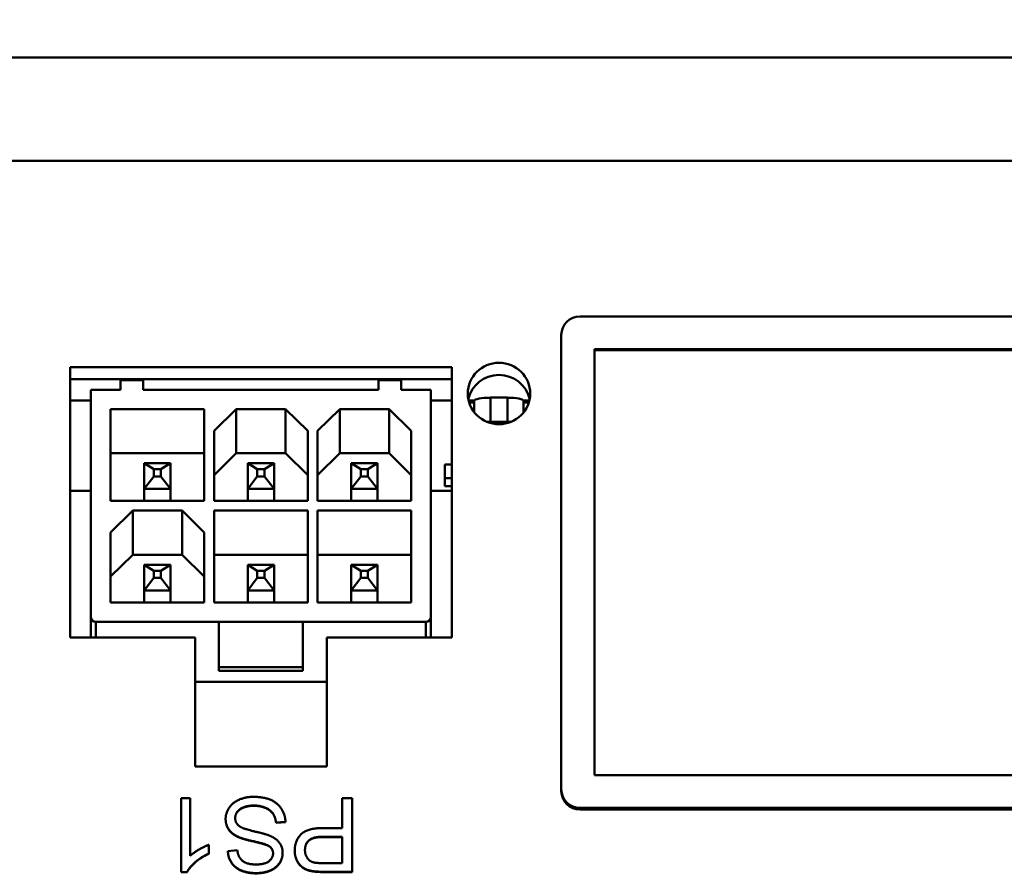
# Model space of a CAD drawing. Header units: inches. Extents: x 9.4 to 55.3, y 0.3 to 33.1.
# Tile 163 of 173: x 38.1 to 39.7, y 30 to 31.4. Entities that reach past the tile are written whole.
import ezdxf

# ---------------------------------------------------------------- set-up
doc = ezdxf.new("R2010")
doc.units = ezdxf.units.IN
doc.header["$MEASUREMENT"] = 0
for name, color, linetype, lineweight in [('Dimensions(ANSI)', 7, 'Continuous', 25), ('Visible Edges(ANSI)', 7, 'Continuous', 50), ('Visible Tangent Edges(ANSI)', 7, 'Continuous', 50)]:
    doc.layers.add(name, color=color, linetype=linetype, lineweight=lineweight)
doc.styles.add('Copy of DEFAULT-ANSI', font='arial.ttf')
doc.dimstyles.new('Copy of DEFAULT-ANSI-06', dxfattribs={"dimtxt": 0.5, "dimasz": 0.098425, "dimexe": 0.125, "dimexo": 0.0625, "dimgap": 0.031496, "dimtad": 0, "dimtih": 1, "dimtoh": 1, "dimrnd": 1e-08, "dimzin": 0, "dimdsep": 46, "dimtxsty": 'Copy of DEFAULT-ANSI', "dimcen": 0.09, "dimdle": 0.393701, "dimclrd": 179, "dimclre": 179, "dimclrt": 179, "dimadec": 0, "dimazin": 0, "dimtfac": 1, "dimtofl": 0, "dimtmove": 0, "dimatfit": 3, "dimfxl": 1, "dimtolj": 1, "dimtzin": 0, "dimlwd": 25, "dimlwe": 25, "dimarcsym": 0})

# ---------------------------------------------------------------- blocks, each defined once
blk = doc.blocks.new('*D8')
at = {"layer": 'Defpoints', "color": 0, "linetype": 'Continuous'}
for p in [(41.4726, 32.715), (13.9726, 31.1402), (41.4726, 31.1402)]:
    blk.add_point(p, dxfattribs=at)
at = {"layer": 'Dimensions(ANSI)', "color": 179, "linetype": 'Continuous', "lineweight": 25}
for p, q in [((13.9726, 31.2027), (13.9726, 32.84)), ((41.4726, 31.2027), (41.4726, 32.84)), ((14.071, 32.715), (25.4907, 32.715)), ((41.3742, 32.715), (29.9544, 32.715))]:
    blk.add_line(p, q, dxfattribs=at)
at = {"layer": 'Dimensions(ANSI)', "color": 179, "linetype": 'Continuous'}
for points in [[(14.071, 32.7314), (14.071, 32.6986), (13.9726, 32.715)], [(41.3742, 32.7314), (41.3742, 32.6986), (41.4726, 32.715)]]:
    blk.add_solid(points, dxfattribs=at)
at = {"layer": 'Dimensions(ANSI)', "color": 179, "linetype": 'Continuous', "lineweight": 25, "insert": (25.5222, 33.0354), "char_height": 0.5, "attachment_point": 1, "style": 'Copy of DEFAULT-ANSI'}
blk.add_mtext('\\A1;27.50 [698.50]', dxfattribs=at)

msp = doc.modelspace()

# ---------------------------------------------------------------- linework, layer by layer
at = {"layer": 'Visible Edges(ANSI)'}
for p, q in [((13.9726, 31.3053), (41.4726, 31.3053)), ((39.0121, 30.8913), (40.6521, 30.8913)), ((38.9821, 30.1353), (38.9821, 30.8619)), ((39.0352, 30.8392), (40.6291, 30.8392)), ((39.0352, 30.158), (39.0352, 30.8392)), ((40.6291, 30.8373), (39.0352, 30.8373)), ((38.1972, 30.3783), (38.1972, 30.8103)), ((38.1972, 30.8103), (38.8072, 30.8103)), ((38.8072, 30.8103), (38.8072, 30.3783)), ((38.8072, 30.7909), (38.1972, 30.7909)), ((38.2776, 30.7897), (38.314, 30.7897)), ((38.2776, 30.7742), (38.2776, 30.7897)), ((38.314, 30.7742), (38.314, 30.7897)), ((38.69, 30.7897), (38.69, 30.7742)), ((38.69, 30.7897), (38.7264, 30.7897)), ((38.7264, 30.7897), (38.7264, 30.7742)), ((38.2776, 30.7742), (38.2304, 30.7742)), ((38.2304, 30.7742), (38.2304, 30.4109)), ((38.314, 30.7742), (38.69, 30.7742)), ((38.7737, 30.7742), (38.7264, 30.7742)), ((38.7737, 30.4109), (38.7737, 30.7742)), ((38.8687, 30.7616), (38.8962, 30.7616)), ((38.2304, 30.7571), (38.1972, 30.7571)), ((38.2619, 30.5964), (38.2619, 30.7433)), ((38.2619, 30.7433), (38.4115, 30.7433)), ((38.4115, 30.7433), (38.4115, 30.5964)), ((38.4272, 30.7085), (38.4627, 30.7433)), ((38.4627, 30.7433), (38.4627, 30.6726)), ((38.4627, 30.7433), (38.5414, 30.7433)), ((38.5414, 30.7433), (38.5414, 30.6726)), ((38.5414, 30.7433), (38.5768, 30.7085)), ((38.5926, 30.7085), (38.628, 30.7433)), ((38.628, 30.7433), (38.628, 30.6726)), ((38.628, 30.7433), (38.7068, 30.7433)), ((38.7068, 30.7433), (38.7068, 30.6726)), ((38.7068, 30.7433), (38.7422, 30.7085)), ((38.8072, 30.7571), (38.7737, 30.7571)), ((38.8432, 30.7571), (38.8338, 30.7571)), ((38.8346, 30.7541), (38.8431, 30.7541)), ((38.8431, 30.7379), (38.8431, 30.7567)), ((38.9312, 30.7571), (38.9217, 30.7571)), ((38.9218, 30.7379), (38.9218, 30.7567)), ((38.9218, 30.7541), (38.9304, 30.7541)), ((38.8687, 30.7229), (38.8962, 30.7229)), ((38.4272, 30.5964), (38.4272, 30.7085)), ((38.5768, 30.7085), (38.5768, 30.5964)), ((38.5926, 30.5964), (38.5926, 30.7085)), ((38.7422, 30.7085), (38.7422, 30.5964)), ((38.4115, 30.6726), (38.2619, 30.6726)), ((38.4627, 30.6726), (38.4272, 30.6378)), ((38.5414, 30.6726), (38.4627, 30.6726)), ((38.5768, 30.6378), (38.5414, 30.6726)), ((38.628, 30.6726), (38.5926, 30.6378)), ((38.7068, 30.6726), (38.628, 30.6726)), ((38.7422, 30.6378), (38.7068, 30.6726)), ((38.3157, 30.6156), (38.3157, 30.6568)), ((38.3309, 30.6471), (38.3157, 30.6568)), ((38.3577, 30.6568), (38.3157, 30.6568)), ((38.3424, 30.6471), (38.3577, 30.6568)), ((38.3577, 30.6156), (38.3577, 30.6568)), ((38.481, 30.6156), (38.481, 30.6568)), ((38.4963, 30.6471), (38.481, 30.6568)), ((38.523, 30.6568), (38.481, 30.6568)), ((38.523, 30.6568), (38.5078, 30.6471)), ((38.523, 30.6156), (38.523, 30.6568)), ((38.6464, 30.6156), (38.6464, 30.6568)), ((38.6617, 30.6471), (38.6464, 30.6568)), ((38.6884, 30.6568), (38.6464, 30.6568)), ((38.6884, 30.6568), (38.6731, 30.6471)), ((38.6884, 30.6156), (38.6884, 30.6568)), ((38.796, 30.6545), (38.8072, 30.6545)), ((38.796, 30.6545), (38.796, 30.6329)), ((38.3157, 30.6156), (38.3309, 30.6358)), ((38.3309, 30.6358), (38.3309, 30.6471)), ((38.3424, 30.6471), (38.3309, 30.6471)), ((38.3309, 30.6358), (38.3424, 30.6358)), ((38.3424, 30.6358), (38.3424, 30.6471)), ((38.3424, 30.6358), (38.3577, 30.6156)), ((38.4963, 30.6358), (38.481, 30.6156)), ((38.5078, 30.6471), (38.4963, 30.6471)), ((38.4963, 30.6471), (38.4963, 30.6358)), ((38.4963, 30.6358), (38.5078, 30.6358)), ((38.5078, 30.6358), (38.5078, 30.6471)), ((38.5078, 30.6358), (38.523, 30.6156)), ((38.6464, 30.6156), (38.6617, 30.6358)), ((38.6617, 30.6358), (38.6617, 30.6471)), ((38.6731, 30.6471), (38.6617, 30.6471)), ((38.6617, 30.6358), (38.6731, 30.6358)), ((38.6731, 30.6358), (38.6731, 30.6471)), ((38.6731, 30.6358), (38.6884, 30.6156)), ((38.796, 30.6329), (38.8072, 30.6329)), ((38.796, 30.6201), (38.796, 30.6329)), ((38.8072, 30.6201), (38.796, 30.6201)), ((38.2304, 30.6125), (38.1972, 30.6125)), ((38.3157, 30.5964), (38.3157, 30.6156)), ((38.3157, 30.6156), (38.3577, 30.6156)), ((38.3577, 30.5964), (38.3577, 30.6156)), ((38.481, 30.5964), (38.481, 30.6156)), ((38.481, 30.6156), (38.523, 30.6156)), ((38.523, 30.5964), (38.523, 30.6156)), ((38.6464, 30.5964), (38.6464, 30.6156)), ((38.6464, 30.6156), (38.6884, 30.6156)), ((38.6884, 30.5964), (38.6884, 30.6156)), ((38.8072, 30.6125), (38.7737, 30.6125)), ((38.4115, 30.5964), (38.2619, 30.5964)), ((38.5768, 30.5964), (38.4272, 30.5964)), ((38.7422, 30.5964), (38.5926, 30.5964)), ((38.2619, 30.5462), (38.2973, 30.581)), ((38.2973, 30.581), (38.376, 30.581)), ((38.2973, 30.5103), (38.2973, 30.581)), ((38.376, 30.581), (38.4115, 30.5462)), ((38.376, 30.5103), (38.376, 30.581)), ((38.4272, 30.4341), (38.4272, 30.581)), ((38.4272, 30.581), (38.5768, 30.581)), ((38.5768, 30.581), (38.5768, 30.4341)), ((38.5926, 30.4341), (38.5926, 30.581)), ((38.5926, 30.581), (38.7422, 30.581)), ((38.7422, 30.581), (38.7422, 30.4341)), ((38.2619, 30.4341), (38.2619, 30.5462)), ((38.4115, 30.5462), (38.4115, 30.4341)), ((38.2973, 30.5103), (38.2619, 30.4755)), ((38.376, 30.5103), (38.2973, 30.5103)), ((38.4115, 30.4755), (38.376, 30.5103)), ((38.5768, 30.5103), (38.4272, 30.5103)), ((38.7422, 30.5103), (38.5926, 30.5103)), ((38.3157, 30.4532), (38.3157, 30.4945)), ((38.3157, 30.4945), (38.3577, 30.4945)), ((38.3157, 30.4945), (38.3309, 30.4847)), ((38.3424, 30.4847), (38.3577, 30.4945)), ((38.3577, 30.4532), (38.3577, 30.4945)), ((38.4963, 30.4847), (38.481, 30.4945)), ((38.481, 30.4945), (38.481, 30.4532)), ((38.481, 30.4945), (38.523, 30.4945)), ((38.5078, 30.4847), (38.523, 30.4945)), ((38.523, 30.4532), (38.523, 30.4945)), ((38.6884, 30.4945), (38.6464, 30.4945)), ((38.6464, 30.4945), (38.6617, 30.4847)), ((38.6464, 30.4945), (38.6464, 30.4532)), ((38.6731, 30.4847), (38.6884, 30.4945)), ((38.6884, 30.4532), (38.6884, 30.4945)), ((38.3309, 30.4847), (38.3424, 30.4847)), ((38.3309, 30.4847), (38.3309, 30.4735)), ((38.3424, 30.4847), (38.3424, 30.4735)), ((38.4963, 30.4735), (38.4963, 30.4847)), ((38.4963, 30.4847), (38.5078, 30.4847)), ((38.5078, 30.4847), (38.5078, 30.4735)), ((38.6617, 30.4847), (38.6731, 30.4847)), ((38.6617, 30.4847), (38.6617, 30.4735)), ((38.6731, 30.4847), (38.6731, 30.4735)), ((38.3157, 30.4532), (38.3309, 30.4735)), ((38.3309, 30.4735), (38.3424, 30.4735)), ((38.3424, 30.4735), (38.3577, 30.4532)), ((38.481, 30.4532), (38.4963, 30.4735)), ((38.4963, 30.4735), (38.5078, 30.4735)), ((38.5078, 30.4735), (38.523, 30.4532)), ((38.6464, 30.4532), (38.6617, 30.4735)), ((38.6617, 30.4735), (38.6731, 30.4735)), ((38.6731, 30.4735), (38.6884, 30.4532)), ((38.3157, 30.4341), (38.3157, 30.4532)), ((38.3157, 30.4532), (38.3577, 30.4532)), ((38.3577, 30.4341), (38.3577, 30.4532)), ((38.481, 30.4341), (38.481, 30.4532)), ((38.481, 30.4532), (38.523, 30.4532)), ((38.523, 30.4341), (38.523, 30.4532)), ((38.6464, 30.4532), (38.6884, 30.4532)), ((38.6464, 30.4532), (38.6464, 30.4341)), ((38.6884, 30.4341), (38.6884, 30.4532)), ((38.4115, 30.4341), (38.2619, 30.4341)), ((38.5768, 30.4341), (38.4272, 30.4341)), ((38.7422, 30.4341), (38.5926, 30.4341)), ((38.2304, 30.3783), (38.2304, 30.4109)), ((38.2382, 30.4031), (38.4351, 30.4031)), ((38.569, 30.4031), (38.4351, 30.4031)), ((38.4351, 30.4031), (38.4351, 30.3309)), ((38.569, 30.3309), (38.569, 30.4031)), ((38.569, 30.4031), (38.7658, 30.4031)), ((38.7737, 30.3783), (38.7737, 30.4109)), ((38.3972, 30.3783), (38.1972, 30.3783)), ((38.3972, 30.1721), (38.3972, 30.3783)), ((38.8072, 30.3783), (38.6072, 30.3783)), ((38.6072, 30.3783), (38.6072, 30.1721)), ((38.569, 30.3309), (38.4351, 30.3309)), ((38.4351, 30.3309), (38.4351, 30.3251)), ((38.4351, 30.3251), (38.569, 30.3251)), ((38.569, 30.3251), (38.569, 30.3309)), ((38.3972, 30.3074), (38.6072, 30.3074)), ((38.6072, 30.1721), (38.3972, 30.1721)), ((40.6291, 30.158), (39.0352, 30.158)), ((38.9821, 30.1353), (38.9821, 30.1325)), ((38.3745, 30.0031), (38.3745, 30.1214)), ((38.3745, 30.1214), (38.3893, 30.1214)), ((38.3893, 30.1214), (38.3893, 30.0293)), ((38.6318, 30.0735), (38.6318, 30.1214)), ((38.6318, 30.1214), (38.6477, 30.1214)), ((38.6477, 30.1214), (38.6477, 30.0036)), ((40.6521, 30.1059), (39.0121, 30.1059)), ((40.6521, 30.103), (39.0121, 30.103)), ((38.4457, 30.0877), (38.4457, 30.0881)), ((38.5413, 30.0835), (38.5263, 30.0823)), ((38.5413, 30.0831), (38.5263, 30.0819)), ((38.5263, 30.0819), (38.5263, 30.0823)), ((38.5413, 30.0831), (38.5413, 30.0835)), ((38.601, 30.0735), (38.6318, 30.0735)), ((38.6008, 30.0596), (38.6318, 30.0596)), ((38.6318, 30.0592), (38.6008, 30.0592)), ((38.6318, 30.0596), (38.6318, 30.0175)), ((38.4187, 30.0467), (38.4187, 30.0327)), ((38.4493, 30.0367), (38.4644, 30.0379)), ((38.4493, 30.0364), (38.4493, 30.0367)), ((38.5561, 30.0373), (38.5561, 30.0377)), ((38.4187, 30.0323), (38.4187, 30.0327)), ((38.5368, 30.0337), (38.5368, 30.034)), ((38.384, 30.0031), (38.3745, 30.0031)), ((38.3745, 30.0028), (38.3745, 30.0031)), ((38.384, 30.0028), (38.3745, 30.0028)), ((38.384, 30.0028), (38.384, 30.0031)), ((38.5842, 30.0044), (38.5842, 30.0048)), ((38.6318, 30.0175), (38.6011, 30.0175)), ((38.6477, 30.0036), (38.6025, 30.0036)), ((38.6477, 30.0032), (38.6025, 30.0032)), ((38.6477, 30.0032), (38.6477, 30.0036))]:
    msp.add_line(p, q, dxfattribs=at)
for centre, major_axis, ratio, start_param, end_param in [((39.0121, 30.8619), (-0.03, 0), 0.981793, 4.712389, 6.283185), ((38.8825, 30.7489), (0.05, 0), 0.981793, 0.198451, 2.943142), ((38.8687, 30.7567), (-0.0256, 0), 0.189952, 4.712389, 6.283185), ((38.8962, 30.7567), (0.0256, 0), 0.189952, 0, 1.570796), ((38.8687, 30.7181), (-0.0256, 0), 0.189952, 4.712389, 4.920102), ((38.8962, 30.7181), (0.0256, 0), 0.189952, 1.363083, 1.570796), ((38.2382, 30.4109), (-0.00787, 0), 0.981793, 0, 1.570796), ((38.7658, 30.4109), (0.00787, 0), 0.981793, 4.712389, 6.283185), ((39.0121, 30.1353), (-0.03, 0), 0.981793, 0, 1.570796), ((39.0121, 30.1325), (-0.03, 0), 0.981793, 0, 1.570796)]:
    msp.add_ellipse(centre, major_axis=major_axis, ratio=ratio, start_param=start_param, end_param=end_param, dxfattribs=at)
msp.add_ellipse((38.8825, 30.7682), major_axis=(0.05, 0), ratio=0.981793, dxfattribs=at)
for points in [[(38.4457, 30.0881), (38.4457, 30.0975), (38.4567, 30.1141), (38.4773, 30.1234), (38.4901, 30.1234)], [(38.4901, 30.1234), (38.5064, 30.1234), (38.5284, 30.114), (38.5409, 30.0954), (38.5413, 30.0835)], [(38.4908, 30.1095), (38.4817, 30.1095), (38.4677, 30.1042), (38.461, 30.0949), (38.461, 30.0894)], [(38.5263, 30.0823), (38.5252, 30.0911), (38.5174, 30.1025), (38.501, 30.1095), (38.4908, 30.1095)], [(38.5263, 30.0819), (38.5252, 30.0908), (38.5174, 30.1021), (38.501, 30.1091), (38.4908, 30.1091)], [(38.4661, 30.0594), (38.4557, 30.0641), (38.4457, 30.0787), (38.4457, 30.0881)], [(38.4661, 30.059), (38.4557, 30.0637), (38.4457, 30.0783), (38.4457, 30.0877)], [(38.461, 30.0894), (38.461, 30.0839), (38.4675, 30.0756), (38.4751, 30.0728)], [(38.4751, 30.0728), (38.4799, 30.0709), (38.5131, 30.0631), (38.5198, 30.0596)], [(38.5561, 30.0377), (38.5561, 30.0527), (38.5756, 30.0735), (38.601, 30.0735)], [(38.5169, 30.0435), (38.5122, 30.0475), (38.4733, 30.0561), (38.4661, 30.0594)], [(38.5169, 30.0431), (38.5122, 30.0471), (38.4733, 30.0557), (38.4661, 30.059)], [(38.5198, 30.0596), (38.5284, 30.0552), (38.5368, 30.0421), (38.5368, 30.034)], [(38.5725, 30.0382), (38.5725, 30.0484), (38.5854, 30.0596), (38.6008, 30.0596)], [(38.3893, 30.0293), (38.3946, 30.0342), (38.4119, 30.0442), (38.4187, 30.0467)], [(38.4944, 30.0015), (38.4811, 30.0015), (38.4607, 30.01), (38.4496, 30.0264), (38.4493, 30.0367)], [(38.4944, 30.0011), (38.4811, 30.0011), (38.4607, 30.0096), (38.4496, 30.026), (38.4493, 30.0364)], [(38.4644, 30.0379), (38.4656, 30.0267), (38.4799, 30.0153), (38.4938, 30.0153)], [(38.5215, 30.033), (38.5215, 30.0393), (38.5169, 30.0435)], [(38.5215, 30.0328), (38.5214, 30.039), (38.5169, 30.0431)], [(38.5842, 30.0048), (38.5753, 30.0062), (38.5634, 30.0143), (38.5561, 30.0289), (38.5561, 30.0377)], [(38.5842, 30.0044), (38.5753, 30.0058), (38.5634, 30.0139), (38.5561, 30.0285), (38.5561, 30.0373)], [(38.5863, 30.0186), (38.5801, 30.0202), (38.5725, 30.0308), (38.5725, 30.0382)], [(38.4187, 30.0327), (38.4064, 30.027), (38.3879, 30.0108), (38.384, 30.0031)], [(38.4187, 30.0323), (38.4064, 30.0267), (38.3879, 30.0104), (38.384, 30.0028)], [(38.4938, 30.0153), (38.5083, 30.0153), (38.5215, 30.0257), (38.5215, 30.033)], [(38.5368, 30.034), (38.5368, 30.0251), (38.5265, 30.0096), (38.5066, 30.0015), (38.4944, 30.0015)], [(38.5368, 30.0337), (38.5368, 30.0247), (38.5265, 30.0092), (38.5066, 30.0011), (38.4944, 30.0011)], [(38.6011, 30.0175), (38.5903, 30.0175), (38.5863, 30.0186)], [(38.6025, 30.0036), (38.5905, 30.0036), (38.5842, 30.0048)], [(38.6025, 30.0032), (38.5905, 30.0032), (38.5842, 30.0044)]]:
    msp.add_open_spline(points, degree=2, dxfattribs=at)
for points, knots in [([(38.4908, 30.1091), (38.4817, 30.1091), (38.4677, 30.1038), (38.461, 30.0946), (38.461, 30.0892)], [0, 0, 0, 1, 2, 2.982951, 2.982951, 2.982951]), ([(38.6008, 30.0592), (38.5854, 30.0592), (38.5725, 30.0481), (38.5725, 30.038)], [0, 0, 0, 1, 1.990404, 1.990404, 1.990404])]:
    msp.add_open_spline(points, degree=2, knots=knots, dxfattribs=at)
at = {"layer": 'Visible Tangent Edges(ANSI)'}
for p, q in [((13.9726, 31.1402), (41.4726, 31.1402)), ((38.8687, 30.7229), (38.8687, 30.7616)), ((38.8962, 30.7229), (38.8962, 30.7616)), ((38.2382, 30.4031), (38.2382, 30.3783)), ((38.7658, 30.3783), (38.7658, 30.4031)), ((38.4908, 30.1091), (38.4908, 30.1095)), ((39.0121, 30.103), (39.0121, 30.1059)), ((38.4661, 30.059), (38.4661, 30.0594)), ((38.6008, 30.0592), (38.6008, 30.0596)), ((38.5169, 30.0431), (38.5169, 30.0435)), ((38.6025, 30.0032), (38.6025, 30.0036)), ((38.4944, 30.0011), (38.4944, 30.0015))]:
    msp.add_line(p, q, dxfattribs=at)

# ---------------------------------------------------------------- dimensions: what is measured, and where the dimension line sits
at = {"layer": 'Dimensions(ANSI)', "color": 179, "linetype": 'Continuous', "lineweight": 25}
dim = msp.add_linear_dim(base=(41.4726, 32.715), p1=(13.9726, 31.1402), p2=(41.4726, 31.1402), dimstyle='Copy of DEFAULT-ANSI-06', override={"dimtih": 0, "dimtoh": 0, "dimdec": 2, "dimtp": 0, "dimtm": 0, "dimtdec": 2, "dimatfit": 1}, dxfattribs=at)
dim.commit()
dim.dimension.update_dxf_attribs({"geometry": '*D8', "text_midpoint": (27.7226, 32.715), "dimtype": 160})

doc.saveas('drawing.dxf')
